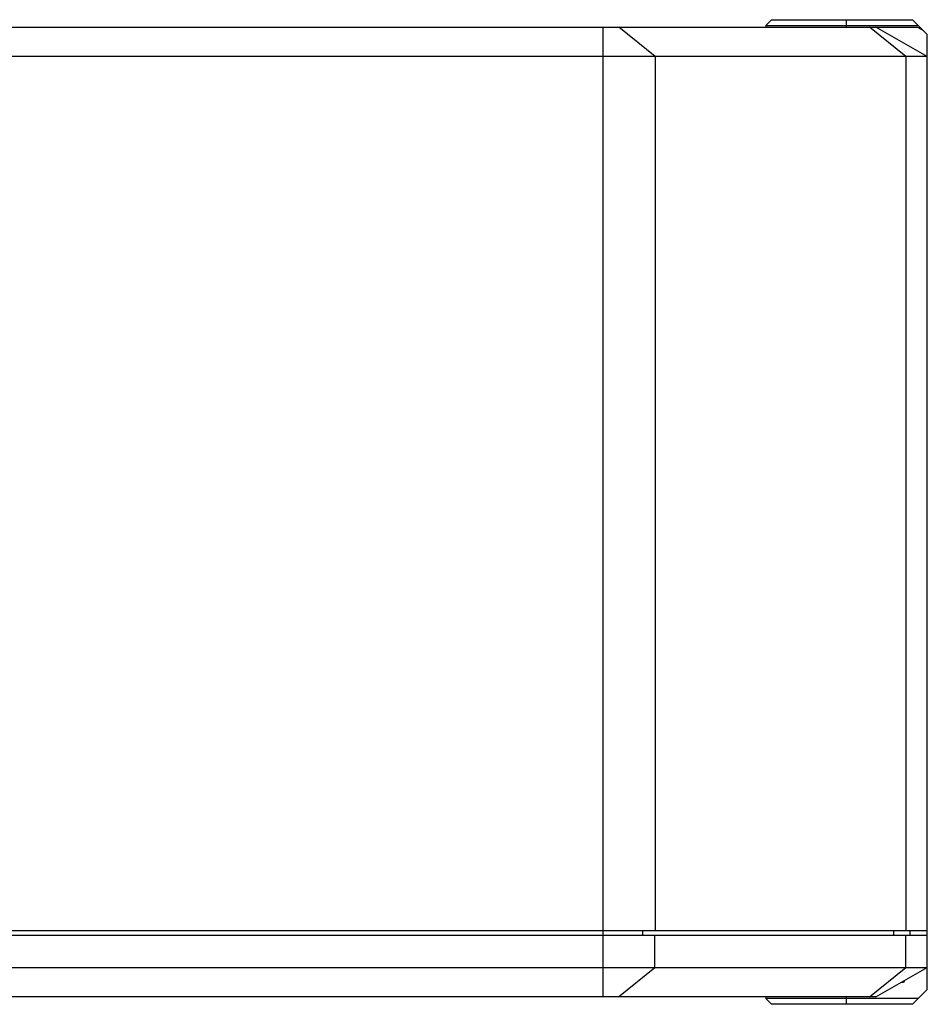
# Model space of a CAD drawing. Header units: millimetres. Extents: x 25 to 415, y 5 to 292.
# Tile 5 of 38: x 169 to 185, y 85 to 102. Entities that reach past the tile are written whole.
import ezdxf

# ---------------------------------------------------------------- set-up
doc = ezdxf.new("R2010")
doc.units = ezdxf.units.MM
doc.header["$LTSCALE"] = 23.1
doc.layers.add('00_COMPONENTS', color=7, linetype='CONTINUOUS')

msp = doc.modelspace()

# ---------------------------------------------------------------- linework, layer by layer
at = {"layer": '00_COMPONENTS', "color": 7}
for p, q in [((181.9037, 101.699), (181.8037, 101.599)), ((181.9037, 101.699), (184.3037, 101.699)), ((184.3037, 101.699), (184.5537, 101.449)), ((160.5209, 101.574), (184.3841, 101.574)), ((181.8037, 101.599), (181.8037, 101.574)), ((181.8037, 101.599), (184.4037, 101.599)), ((184.5537, 101.074), (183.6787, 101.574)), ((184.5537, 85.199), (184.5537, 101.449)), ((184.5537, 101.074), (160.6485, 101.074)), ((184.5537, 86.199), (157.3037, 86.199)), ((157.4287, 86.124), (184.5537, 86.124)), ((184.2537, 86.199), (184.2537, 86.124)), ((157.4287, 85.574), (184.5537, 85.574)), ((183.6787, 85.074), (184.5537, 85.574)), ((184.1162, 85.324), (184.1412, 85.324)), ((184.1662, 85.349), (184.1662, 85.3526)), ((184.3037, 84.949), (184.5537, 85.199)), ((183.6787, 85.074), (166.5492, 85.074)), ((181.8037, 85.074), (181.8037, 85.049)), ((184.4037, 85.049), (181.8037, 85.049)), ((181.9037, 84.949), (181.8037, 85.049)), ((184.3037, 84.949), (181.9037, 84.949))]:
    msp.add_line(p, q, dxfattribs=at)
at = {"layer": '00_COMPONENTS', "color": 4}
for p, q in [((183.1787, 101.574), (183.1787, 101.699)), ((179.0359, 86.199), (179.0359, 101.574)), ((179.9198, 101.074), (179.3011, 101.574)), ((184.1876, 101.074), (183.5689, 101.574)), ((184.3841, 101.574), (184.4881, 101.5146)), ((179.9198, 101.074), (179.9198, 86.199)), ((184.1876, 101.074), (184.1876, 86.199)), ((179.0343, 85.074), (179.0343, 86.199)), ((179.706, 86.199), (179.706, 86.124)), ((179.9182, 85.574), (179.9182, 86.124)), ((183.9754, 86.199), (183.9754, 86.124)), ((184.1876, 85.574), (184.1876, 86.124)), ((179.2994, 85.074), (179.9182, 85.574)), ((183.5689, 85.074), (184.1876, 85.574)), ((184.1662, 85.349), (184.1599, 85.349)), ((183.1787, 84.949), (183.1787, 85.074))]:
    msp.add_line(p, q, dxfattribs=at)
at = {"layer": '00_COMPONENTS', "color": 7}
msp.add_arc((184.1412, 85.349), 0.025, 270, 360, dxfattribs=at)

doc.saveas('drawing.dxf')
